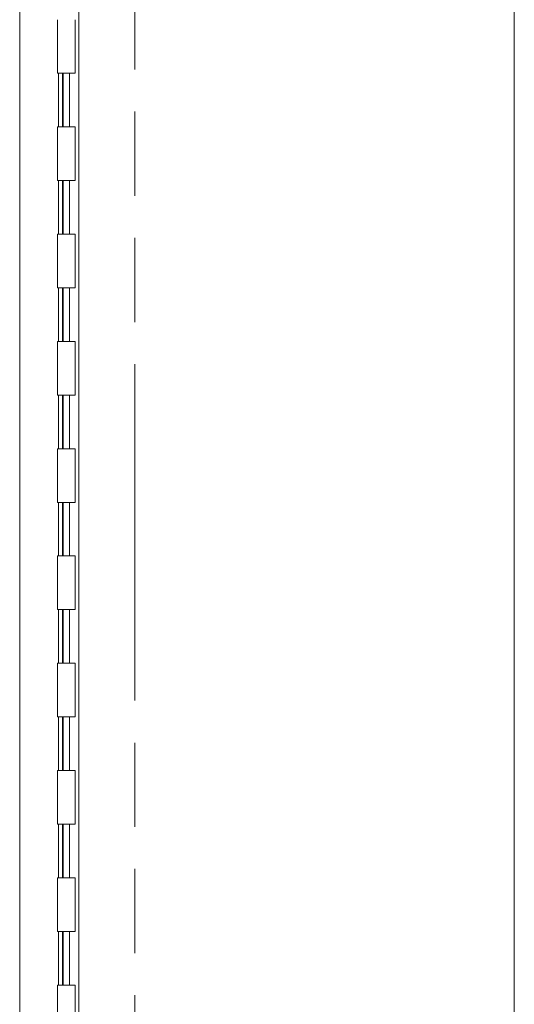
# Model space of a CAD drawing. Header units: inches. Extents: x 14 to 326, y 10 to 205.
# Tile 79 of 107: x 170 to 179, y 118 to 137. Entities that reach past the tile are written whole.
import ezdxf

# ---------------------------------------------------------------- set-up
doc = ezdxf.new("R2010")
doc.units = ezdxf.units.IN
doc.header["$LTSCALE"] = 20
doc.header["$MEASUREMENT"] = 0
doc.linetypes.add('DOUBLE_DASH_CHAIN', pattern=[1.2403, 0.6614, -0.0827, 0.1654, -0.0827, 0.1654, -0.0827])
doc.layers.add('Section Line (ANSI)', color=7, linetype='DOUBLE_DASH_CHAIN', lineweight=5)
doc.layers.add('Visible (ANSI)', color=7, linetype='Continuous', lineweight=5)

# ---------------------------------------------------------------- blocks, each defined once
blk = doc.blocks.new('2dTransSection0')
at = {"layer": 'Section Line (ANSI)', "linetype": 'DOUBLE_DASH_CHAIN', "ltscale": 0.023719}
blk.add_line((8.61497, 8.27153), (8.61497, 4.25463), dxfattribs=at)

msp = doc.modelspace()

# ---------------------------------------------------------------- linework, layer by layer
at = {"layer": 'Visible (ANSI)'}
for p, q in [((179.3787, 154.5183), (179.3787, 100.5807)), ((170.1519, 101.5815), (170.1519, 153.5191)), ((171.2537, 101.862), (171.2537, 153.237)), ((170.8586, 136.55), (170.8586, 135.55)), ((171.1886, 136.55), (171.1886, 135.55)), ((171.1886, 135.55), (170.8586, 135.55)), ((170.8752, 134.55), (170.8752, 135.55)), ((170.9499, 135.55), (170.9499, 134.55)), ((170.9636, 135.55), (170.9636, 134.55)), ((171.0836, 135.55), (171.0836, 134.55)), ((170.8586, 134.55), (171.1886, 134.55)), ((170.8586, 134.55), (170.8586, 133.55)), ((171.1886, 134.55), (171.1886, 133.55)), ((171.1886, 133.55), (170.8586, 133.55)), ((170.8752, 132.55), (170.8752, 133.55)), ((170.9499, 133.55), (170.9499, 132.55)), ((170.9636, 133.55), (170.9636, 132.55)), ((171.0836, 133.55), (171.0836, 132.55)), ((170.8586, 132.55), (171.1886, 132.55)), ((170.8586, 132.55), (170.8586, 131.55)), ((171.1886, 132.55), (171.1886, 131.55)), ((171.1886, 131.55), (170.8586, 131.55)), ((170.8752, 130.55), (170.8752, 131.55)), ((170.9499, 131.55), (170.9499, 130.55)), ((170.9636, 131.55), (170.9636, 130.55)), ((171.0836, 131.55), (171.0836, 130.55)), ((170.8586, 130.55), (171.1886, 130.55)), ((170.8586, 130.55), (170.8586, 129.55)), ((171.1886, 130.55), (171.1886, 129.55)), ((171.1886, 129.55), (170.8586, 129.55)), ((170.8752, 128.55), (170.8752, 129.55)), ((170.9499, 129.55), (170.9499, 128.55)), ((170.9636, 129.55), (170.9636, 128.55)), ((171.0836, 129.55), (171.0836, 128.55)), ((170.8586, 128.55), (171.1886, 128.55)), ((170.8586, 128.55), (170.8586, 127.55)), ((171.1886, 128.55), (171.1886, 127.55)), ((171.1886, 127.55), (170.8586, 127.55)), ((170.8752, 126.55), (170.8752, 127.55)), ((170.9499, 127.55), (170.9499, 126.55)), ((170.9636, 127.55), (170.9636, 126.55)), ((171.0836, 127.55), (171.0836, 126.55)), ((170.8586, 126.55), (171.1886, 126.55)), ((170.8586, 126.55), (170.8586, 125.55)), ((171.1886, 126.55), (171.1886, 125.55)), ((171.1886, 125.55), (170.8586, 125.55)), ((170.8752, 124.55), (170.8752, 125.55)), ((170.9499, 125.55), (170.9499, 124.55)), ((170.9636, 125.55), (170.9636, 124.55)), ((171.0836, 125.55), (171.0836, 124.55)), ((170.8586, 124.55), (171.1886, 124.55)), ((170.8586, 124.55), (170.8586, 123.55)), ((171.1886, 124.55), (171.1886, 123.55)), ((171.1886, 123.55), (170.8586, 123.55)), ((170.8752, 122.55), (170.8752, 123.55)), ((170.9499, 123.55), (170.9499, 122.55)), ((170.9636, 123.55), (170.9636, 122.55)), ((171.0836, 123.55), (171.0836, 122.55)), ((170.8586, 122.55), (171.1886, 122.55)), ((170.8586, 122.55), (170.8586, 121.55)), ((171.1886, 122.55), (171.1886, 121.55)), ((171.1886, 121.55), (170.8586, 121.55)), ((170.8752, 120.55), (170.8752, 121.55)), ((170.9499, 121.55), (170.9499, 120.55)), ((170.9636, 121.55), (170.9636, 120.55)), ((171.0836, 121.55), (171.0836, 120.55)), ((170.8586, 120.55), (171.1886, 120.55)), ((170.8586, 120.55), (170.8586, 119.55)), ((171.1886, 120.55), (171.1886, 119.55)), ((171.1886, 119.55), (170.8586, 119.55)), ((170.8752, 118.55), (170.8752, 119.55)), ((170.9499, 119.55), (170.9499, 118.55)), ((170.9636, 119.55), (170.9636, 118.55)), ((171.0836, 119.55), (171.0836, 118.55)), ((170.8586, 118.55), (171.1886, 118.55)), ((170.8586, 118.55), (170.8586, 117.55)), ((171.1886, 118.55), (171.1886, 117.55))]:
    msp.add_line(p, q, dxfattribs=at)

# ---------------------------------------------------------------- block references
at = {"layer": 'Section Line (ANSI)', "xscale": 20, "yscale": 20, "zscale": 20}
msp.add_blockref('2dTransSection0', (0, 0), dxfattribs=at)

doc.saveas('drawing.dxf')
